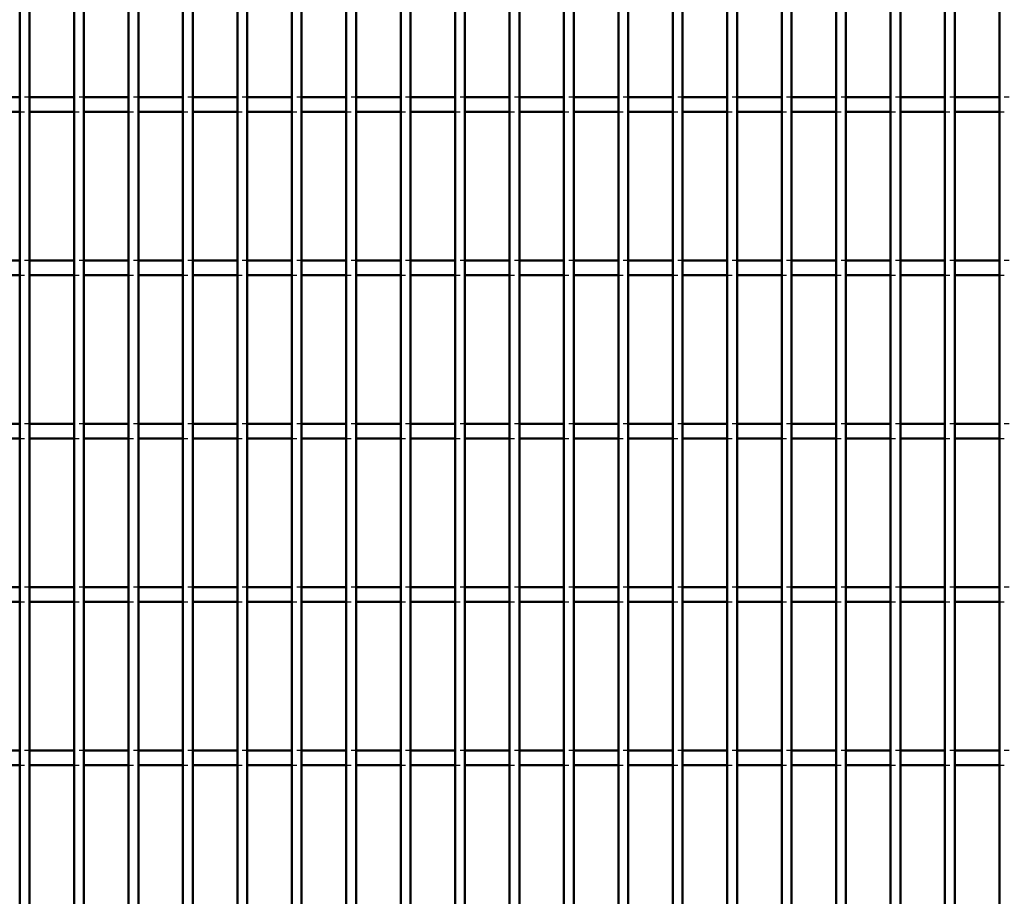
# Model space of a CAD drawing. Header units: millimetres. Extents: x -1015 to 606, y -500 to 954.
# Tile 27 of 36: x 199 to 400, y 38 to 217. Entities that reach past the tile are written whole.
import ezdxf

# ---------------------------------------------------------------- set-up
doc = ezdxf.new("R2010")
doc.units = ezdxf.units.MM
doc.linetypes.add('Dashed', pattern=[2, 1, -1])
doc.layers.add('AM_0', color=7, linetype='Continuous', lineweight=50)
doc.layers.add('AM_9', color=6, linetype='Dashed', lineweight=25)

# ---------------------------------------------------------------- blocks, each defined once
blk = doc.blocks.new('74_fmniaq85g5sjz2q9opphip6gm________0_in_LPPX423303311311120010003500_4')
at = {"layer": 'AM_0'}
for p, q in [((198.98, -497), (198.98, 497)), ((200.98, -497), (200.98, 497))]:
    blk.add_line(p, q, dxfattribs=at)
blk = doc.blocks.new('75_thnqcn1rzjc5z63l1kdmm918p________0_in_LPPX423303311311120010003500_4')
at = {"layer": 'AM_0'}
for p, q in [((210.09, -497), (210.09, 497)), ((212.09, -497), (212.09, 497))]:
    blk.add_line(p, q, dxfattribs=at)
blk = doc.blocks.new('76_knc7xizkwsggg5pda6cq1hmdm________0_in_LPPX423303311311120010003500_4')
at = {"layer": 'AM_0'}
for p, q in [((221.2, -497), (221.2, 497)), ((223.2, -497), (223.2, 497))]:
    blk.add_line(p, q, dxfattribs=at)
blk = doc.blocks.new('77_dalgc7nye8lcr8wm5mp3uk9tl________0_in_LPPX423303311311120010003500_4')
at = {"layer": 'AM_0'}
for p, q in [((232.31, -497), (232.31, 497)), ((234.31, -497), (234.31, 497))]:
    blk.add_line(p, q, dxfattribs=at)
blk = doc.blocks.new('78_23mmyzew9poqr4rtdc71btw2b________0_in_LPPX423303311311120010003500_4')
at = {"layer": 'AM_0'}
for p, q in [((243.42, -497), (243.42, 497)), ((245.42, -497), (245.42, 497))]:
    blk.add_line(p, q, dxfattribs=at)
blk = doc.blocks.new('79_vfn39oee56xp2cp6xq71ji8gn________0_in_LPPX423303311311120010003500_4')
at = {"layer": 'AM_0'}
for p, q in [((254.53, -497), (254.53, 497)), ((256.53, -497), (256.53, 497))]:
    blk.add_line(p, q, dxfattribs=at)
blk = doc.blocks.new('80_8wj4d19rykj06saqct73q1ayn________0_in_LPPX423303311311120010003500_4')
at = {"layer": 'AM_0'}
for p, q in [((265.64, -497), (265.64, 497)), ((267.64, -497), (267.64, 497))]:
    blk.add_line(p, q, dxfattribs=at)
blk = doc.blocks.new('81_xoywyedjsn5sn6mi9cxw9dwpk________0_in_LPPX423303311311120010003500_4')
at = {"layer": 'AM_0'}
for p, q in [((276.75, -497), (276.75, 497)), ((278.75, -497), (278.75, 497))]:
    blk.add_line(p, q, dxfattribs=at)
blk = doc.blocks.new('82_gk5og67z0l3q9pue3q2790jaa________0_in_LPPX423303311311120010003500_4')
at = {"layer": 'AM_0'}
for p, q in [((287.86, -497), (287.86, 497)), ((289.86, -497), (289.86, 497))]:
    blk.add_line(p, q, dxfattribs=at)
blk = doc.blocks.new('83_xerqsx5ddy388pc4m0g7p8tud________0_in_LPPX423303311311120010003500_4')
at = {"layer": 'AM_0'}
for p, q in [((298.97, -497), (298.97, 497)), ((300.97, -497), (300.97, 497))]:
    blk.add_line(p, q, dxfattribs=at)
blk = doc.blocks.new('84_nz9yi3pbu9pf9gkv8n29hih4e________0_in_LPPX423303311311120010003500_4')
at = {"layer": 'AM_0'}
for p, q in [((310.08, -497), (310.08, 497)), ((312.08, -497), (312.08, 497))]:
    blk.add_line(p, q, dxfattribs=at)
blk = doc.blocks.new('85_fsfeqt3lrz94lu3gcwm5s9aik________0_in_LPPX423303311311120010003500_4')
at = {"layer": 'AM_0'}
for p, q in [((321.19, -497), (321.19, 497)), ((323.19, -497), (323.19, 497))]:
    blk.add_line(p, q, dxfattribs=at)
blk = doc.blocks.new('86_1ccs8dzp7jbqjo6quohe4ebli________0_in_LPPX423303311311120010003500_4')
at = {"layer": 'AM_0'}
for p, q in [((332.3, -497), (332.3, 497)), ((334.3, -497), (334.3, 497))]:
    blk.add_line(p, q, dxfattribs=at)
blk = doc.blocks.new('87_zu9l62ia67nanql7lx591ewne________0_in_LPPX423303311311120010003500_4')
at = {"layer": 'AM_0'}
for p, q in [((343.41, -497), (343.41, 497)), ((345.41, -497), (345.41, 497))]:
    blk.add_line(p, q, dxfattribs=at)
blk = doc.blocks.new('88_ephey3nfgcgrcdxp6gmj2seue________0_in_LPPX423303311311120010003500_4')
at = {"layer": 'AM_0'}
for p, q in [((354.52, -497), (354.52, 497)), ((356.52, -497), (356.52, 497))]:
    blk.add_line(p, q, dxfattribs=at)
blk = doc.blocks.new('89_nq5bklkxjhk8551732blpgjwl________0_in_LPPX423303311311120010003500_4')
at = {"layer": 'AM_0'}
for p, q in [((365.63, -497), (365.63, 497)), ((367.63, -497), (367.63, 497))]:
    blk.add_line(p, q, dxfattribs=at)
blk = doc.blocks.new('90_gymywph4rweb68w722fs40zck________0_in_LPPX423303311311120010003500_4')
at = {"layer": 'AM_0'}
for p, q in [((376.74, -497), (376.74, 497)), ((378.74, -497), (378.74, 497))]:
    blk.add_line(p, q, dxfattribs=at)
blk = doc.blocks.new('91_mnf9kzg275wec0f97aqg0z32d________0_in_LPPX423303311311120010003500_4')
at = {"layer": 'AM_0'}
for p, q in [((387.85, -497), (387.85, 497)), ((389.85, -497), (389.85, 497))]:
    blk.add_line(p, q, dxfattribs=at)
blk = doc.blocks.new('92_6i4tvnned8o8bygjishprmvbn________0_in_LPPX423303311311120010003500_4')
at = {"layer": 'AM_0'}
blk.add_line((398.96, -497), (398.96, 497), dxfattribs=at)
blk = doc.blocks.new('127_24auluaiecj0v0pdrznifwurf________0_in_LPPX423303311311120010003500_4')
at = {"layer": 'AM_0'}
for p, q in [((198.98, 68.16), (189.87, 68.16)), ((198.98, 68.16), (198.98, 65.16)), ((200.98, 65.16), (200.98, 68.16)), ((210.09, 68.16), (200.98, 68.16)), ((210.09, 68.16), (210.09, 65.16)), ((212.09, 65.16), (212.09, 68.16)), ((221.2, 68.16), (212.09, 68.16)), ((221.2, 68.16), (221.2, 65.16)), ((223.2, 65.16), (223.2, 68.16)), ((232.31, 68.16), (223.2, 68.16)), ((232.31, 68.16), (232.31, 65.16)), ((234.31, 65.16), (234.31, 68.16)), ((243.42, 68.16), (234.31, 68.16)), ((243.42, 68.16), (243.42, 65.16)), ((245.42, 65.16), (245.42, 68.16)), ((254.53, 68.16), (245.42, 68.16)), ((254.53, 68.16), (254.53, 65.16)), ((256.53, 65.16), (256.53, 68.16)), ((265.64, 68.16), (256.53, 68.16)), ((265.64, 68.16), (265.64, 65.16)), ((267.64, 65.16), (267.64, 68.16)), ((276.75, 68.16), (267.64, 68.16)), ((276.75, 68.16), (276.75, 65.16)), ((278.75, 65.16), (278.75, 68.16)), ((287.86, 68.16), (278.75, 68.16)), ((287.86, 68.16), (287.86, 65.16)), ((289.86, 65.16), (289.86, 68.16)), ((298.97, 68.16), (289.86, 68.16)), ((298.97, 68.16), (298.97, 65.16)), ((300.97, 65.16), (300.97, 68.16)), ((310.08, 68.16), (300.97, 68.16)), ((310.08, 68.16), (310.08, 65.16)), ((312.08, 65.16), (312.08, 68.16)), ((321.19, 68.16), (312.08, 68.16)), ((321.19, 68.16), (321.19, 65.16)), ((323.19, 65.16), (323.19, 68.16)), ((332.3, 68.16), (323.19, 68.16)), ((332.3, 68.16), (332.3, 65.16)), ((334.3, 65.16), (334.3, 68.16)), ((343.41, 68.16), (334.3, 68.16)), ((343.41, 68.16), (343.41, 65.16)), ((345.41, 65.16), (345.41, 68.16)), ((354.52, 68.16), (345.41, 68.16)), ((354.52, 68.16), (354.52, 65.16)), ((356.52, 65.16), (356.52, 68.16)), ((365.63, 68.16), (356.52, 68.16)), ((365.63, 68.16), (365.63, 65.16)), ((367.63, 65.16), (367.63, 68.16)), ((376.74, 68.16), (367.63, 68.16)), ((376.74, 68.16), (376.74, 65.16)), ((378.74, 65.16), (378.74, 68.16)), ((387.85, 68.16), (378.74, 68.16)), ((387.85, 68.16), (387.85, 65.16)), ((389.85, 65.16), (389.85, 68.16)), ((398.96, 68.16), (389.85, 68.16)), ((398.96, 68.16), (398.96, 65.16)), ((198.98, 65.16), (189.87, 65.16)), ((210.09, 65.16), (200.98, 65.16)), ((221.2, 65.16), (212.09, 65.16)), ((232.31, 65.16), (223.2, 65.16)), ((243.42, 65.16), (234.31, 65.16)), ((254.53, 65.16), (245.42, 65.16)), ((265.64, 65.16), (256.53, 65.16)), ((276.75, 65.16), (267.64, 65.16)), ((287.86, 65.16), (278.75, 65.16)), ((298.97, 65.16), (289.86, 65.16)), ((310.08, 65.16), (300.97, 65.16)), ((321.19, 65.16), (312.08, 65.16)), ((332.3, 65.16), (323.19, 65.16)), ((343.41, 65.16), (334.3, 65.16)), ((354.52, 65.16), (345.41, 65.16)), ((365.63, 65.16), (356.52, 65.16)), ((376.74, 65.16), (367.63, 65.16)), ((387.85, 65.16), (378.74, 65.16)), ((398.96, 65.16), (389.85, 65.16))]:
    blk.add_line(p, q, dxfattribs=at)
at = {"layer": 'AM_9'}
for p, q in [((200.98, 68.16), (198.98, 68.16)), ((212.09, 68.16), (210.09, 68.16)), ((223.2, 68.16), (221.2, 68.16)), ((234.31, 68.16), (232.31, 68.16)), ((245.42, 68.16), (243.42, 68.16)), ((256.53, 68.16), (254.53, 68.16)), ((267.64, 68.16), (265.64, 68.16)), ((278.75, 68.16), (276.75, 68.16)), ((289.86, 68.16), (287.86, 68.16)), ((300.97, 68.16), (298.97, 68.16)), ((312.08, 68.16), (310.08, 68.16)), ((323.19, 68.16), (321.19, 68.16)), ((334.3, 68.16), (332.3, 68.16)), ((345.41, 68.16), (343.41, 68.16)), ((356.52, 68.16), (354.52, 68.16)), ((367.63, 68.16), (365.63, 68.16)), ((378.74, 68.16), (376.74, 68.16)), ((389.85, 68.16), (387.85, 68.16)), ((400.96, 68.16), (398.96, 68.16)), ((198.98, 65.16), (200.98, 65.16)), ((210.09, 65.16), (212.09, 65.16)), ((221.2, 65.16), (223.2, 65.16)), ((232.31, 65.16), (234.31, 65.16)), ((243.42, 65.16), (245.42, 65.16)), ((254.53, 65.16), (256.53, 65.16)), ((265.64, 65.16), (267.64, 65.16)), ((276.75, 65.16), (278.75, 65.16)), ((287.86, 65.16), (289.86, 65.16)), ((298.97, 65.16), (300.97, 65.16)), ((310.08, 65.16), (312.08, 65.16)), ((321.19, 65.16), (323.19, 65.16)), ((332.3, 65.16), (334.3, 65.16)), ((343.41, 65.16), (345.41, 65.16)), ((354.52, 65.16), (356.52, 65.16)), ((365.63, 65.16), (367.63, 65.16)), ((376.74, 65.16), (378.74, 65.16)), ((387.85, 65.16), (389.85, 65.16)), ((398.96, 65.16), (400.96, 65.16))]:
    blk.add_line(p, q, dxfattribs=at)
blk = doc.blocks.new('128_ppi1av2dc5icyvylqm47jk6co________0_in_LPPX423303311311120010003500_4')
at = {"layer": 'AM_0'}
for p, q in [((198.98, 101.49), (189.87, 101.49)), ((198.98, 101.49), (198.98, 98.49)), ((200.98, 98.49), (200.98, 101.49)), ((210.09, 101.49), (200.98, 101.49)), ((210.09, 101.49), (210.09, 98.49)), ((212.09, 98.49), (212.09, 101.49)), ((221.2, 101.49), (212.09, 101.49)), ((221.2, 101.49), (221.2, 98.49)), ((223.2, 98.49), (223.2, 101.49)), ((232.31, 101.49), (223.2, 101.49)), ((232.31, 101.49), (232.31, 98.49)), ((234.31, 98.49), (234.31, 101.49)), ((243.42, 101.49), (234.31, 101.49)), ((243.42, 101.49), (243.42, 98.49)), ((245.42, 98.49), (245.42, 101.49)), ((254.53, 101.49), (245.42, 101.49)), ((254.53, 101.49), (254.53, 98.49)), ((256.53, 98.49), (256.53, 101.49)), ((265.64, 101.49), (256.53, 101.49)), ((265.64, 101.49), (265.64, 98.49)), ((267.64, 98.49), (267.64, 101.49)), ((276.75, 101.49), (267.64, 101.49)), ((276.75, 101.49), (276.75, 98.49)), ((278.75, 98.49), (278.75, 101.49)), ((287.86, 101.49), (278.75, 101.49)), ((287.86, 101.49), (287.86, 98.49)), ((289.86, 98.49), (289.86, 101.49)), ((298.97, 101.49), (289.86, 101.49)), ((298.97, 101.49), (298.97, 98.49)), ((300.97, 98.49), (300.97, 101.49)), ((310.08, 101.49), (300.97, 101.49)), ((310.08, 101.49), (310.08, 98.49)), ((312.08, 98.49), (312.08, 101.49)), ((321.19, 101.49), (312.08, 101.49)), ((321.19, 101.49), (321.19, 98.49)), ((323.19, 98.49), (323.19, 101.49)), ((332.3, 101.49), (323.19, 101.49)), ((332.3, 101.49), (332.3, 98.49)), ((334.3, 98.49), (334.3, 101.49)), ((343.41, 101.49), (334.3, 101.49)), ((343.41, 101.49), (343.41, 98.49)), ((345.41, 98.49), (345.41, 101.49)), ((354.52, 101.49), (345.41, 101.49)), ((354.52, 101.49), (354.52, 98.49)), ((356.52, 98.49), (356.52, 101.49)), ((365.63, 101.49), (356.52, 101.49)), ((365.63, 101.49), (365.63, 98.49)), ((367.63, 98.49), (367.63, 101.49)), ((376.74, 101.49), (367.63, 101.49)), ((376.74, 101.49), (376.74, 98.49)), ((378.74, 98.49), (378.74, 101.49)), ((387.85, 101.49), (378.74, 101.49)), ((387.85, 101.49), (387.85, 98.49)), ((389.85, 98.49), (389.85, 101.49)), ((398.96, 101.49), (389.85, 101.49)), ((398.96, 101.49), (398.96, 98.49)), ((198.98, 98.49), (189.87, 98.49)), ((210.09, 98.49), (200.98, 98.49)), ((221.2, 98.49), (212.09, 98.49)), ((232.31, 98.49), (223.2, 98.49)), ((243.42, 98.49), (234.31, 98.49)), ((254.53, 98.49), (245.42, 98.49)), ((265.64, 98.49), (256.53, 98.49)), ((276.75, 98.49), (267.64, 98.49)), ((287.86, 98.49), (278.75, 98.49)), ((298.97, 98.49), (289.86, 98.49)), ((310.08, 98.49), (300.97, 98.49)), ((321.19, 98.49), (312.08, 98.49)), ((332.3, 98.49), (323.19, 98.49)), ((343.41, 98.49), (334.3, 98.49)), ((354.52, 98.49), (345.41, 98.49)), ((365.63, 98.49), (356.52, 98.49)), ((376.74, 98.49), (367.63, 98.49)), ((387.85, 98.49), (378.74, 98.49)), ((398.96, 98.49), (389.85, 98.49))]:
    blk.add_line(p, q, dxfattribs=at)
at = {"layer": 'AM_9'}
for p, q in [((200.98, 101.49), (198.98, 101.49)), ((212.09, 101.49), (210.09, 101.49)), ((223.2, 101.49), (221.2, 101.49)), ((234.31, 101.49), (232.31, 101.49)), ((245.42, 101.49), (243.42, 101.49)), ((256.53, 101.49), (254.53, 101.49)), ((267.64, 101.49), (265.64, 101.49)), ((278.75, 101.49), (276.75, 101.49)), ((289.86, 101.49), (287.86, 101.49)), ((300.97, 101.49), (298.97, 101.49)), ((312.08, 101.49), (310.08, 101.49)), ((323.19, 101.49), (321.19, 101.49)), ((334.3, 101.49), (332.3, 101.49)), ((345.41, 101.49), (343.41, 101.49)), ((356.52, 101.49), (354.52, 101.49)), ((367.63, 101.49), (365.63, 101.49)), ((378.74, 101.49), (376.74, 101.49)), ((389.85, 101.49), (387.85, 101.49)), ((400.96, 101.49), (398.96, 101.49)), ((198.98, 98.49), (200.98, 98.49)), ((210.09, 98.49), (212.09, 98.49)), ((221.2, 98.49), (223.2, 98.49)), ((232.31, 98.49), (234.31, 98.49)), ((243.42, 98.49), (245.42, 98.49)), ((254.53, 98.49), (256.53, 98.49)), ((265.64, 98.49), (267.64, 98.49)), ((276.75, 98.49), (278.75, 98.49)), ((287.86, 98.49), (289.86, 98.49)), ((298.97, 98.49), (300.97, 98.49)), ((310.08, 98.49), (312.08, 98.49)), ((321.19, 98.49), (323.19, 98.49)), ((332.3, 98.49), (334.3, 98.49)), ((343.41, 98.49), (345.41, 98.49)), ((354.52, 98.49), (356.52, 98.49)), ((365.63, 98.49), (367.63, 98.49)), ((376.74, 98.49), (378.74, 98.49)), ((387.85, 98.49), (389.85, 98.49)), ((398.96, 98.49), (400.96, 98.49))]:
    blk.add_line(p, q, dxfattribs=at)
blk = doc.blocks.new('129_rcanl4gp9seogwaah912e08gn________0_in_LPPX423303311311120010003500_4')
at = {"layer": 'AM_0'}
for p, q in [((198.98, 134.82), (189.87, 134.82)), ((198.98, 134.82), (198.98, 131.82)), ((200.98, 131.82), (200.98, 134.82)), ((210.09, 134.82), (200.98, 134.82)), ((210.09, 134.82), (210.09, 131.82)), ((212.09, 131.82), (212.09, 134.82)), ((221.2, 134.82), (212.09, 134.82)), ((221.2, 134.82), (221.2, 131.82)), ((223.2, 131.82), (223.2, 134.82)), ((232.31, 134.82), (223.2, 134.82)), ((232.31, 134.82), (232.31, 131.82)), ((234.31, 131.82), (234.31, 134.82)), ((243.42, 134.82), (234.31, 134.82)), ((243.42, 134.82), (243.42, 131.82)), ((245.42, 131.82), (245.42, 134.82)), ((254.53, 134.82), (245.42, 134.82)), ((254.53, 134.82), (254.53, 131.82)), ((256.53, 131.82), (256.53, 134.82)), ((265.64, 134.82), (256.53, 134.82)), ((265.64, 134.82), (265.64, 131.82)), ((267.64, 131.82), (267.64, 134.82)), ((276.75, 134.82), (267.64, 134.82)), ((276.75, 134.82), (276.75, 131.82)), ((278.75, 131.82), (278.75, 134.82)), ((287.86, 134.82), (278.75, 134.82)), ((287.86, 134.82), (287.86, 131.82)), ((289.86, 131.82), (289.86, 134.82)), ((298.97, 134.82), (289.86, 134.82)), ((298.97, 134.82), (298.97, 131.82)), ((300.97, 131.82), (300.97, 134.82)), ((310.08, 134.82), (300.97, 134.82)), ((310.08, 134.82), (310.08, 131.82)), ((312.08, 131.82), (312.08, 134.82)), ((321.19, 134.82), (312.08, 134.82)), ((321.19, 134.82), (321.19, 131.82)), ((323.19, 131.82), (323.19, 134.82)), ((332.3, 134.82), (323.19, 134.82)), ((332.3, 134.82), (332.3, 131.82)), ((334.3, 131.82), (334.3, 134.82)), ((343.41, 134.82), (334.3, 134.82)), ((343.41, 134.82), (343.41, 131.82)), ((345.41, 131.82), (345.41, 134.82)), ((354.52, 134.82), (345.41, 134.82)), ((354.52, 134.82), (354.52, 131.82)), ((356.52, 131.82), (356.52, 134.82)), ((365.63, 134.82), (356.52, 134.82)), ((365.63, 134.82), (365.63, 131.82)), ((367.63, 131.82), (367.63, 134.82)), ((376.74, 134.82), (367.63, 134.82)), ((376.74, 134.82), (376.74, 131.82)), ((378.74, 131.82), (378.74, 134.82)), ((387.85, 134.82), (378.74, 134.82)), ((387.85, 134.82), (387.85, 131.82)), ((389.85, 131.82), (389.85, 134.82)), ((398.96, 134.82), (389.85, 134.82)), ((398.96, 134.82), (398.96, 131.82)), ((198.98, 131.82), (189.87, 131.82)), ((210.09, 131.82), (200.98, 131.82)), ((221.2, 131.82), (212.09, 131.82)), ((232.31, 131.82), (223.2, 131.82)), ((243.42, 131.82), (234.31, 131.82)), ((254.53, 131.82), (245.42, 131.82)), ((265.64, 131.82), (256.53, 131.82)), ((276.75, 131.82), (267.64, 131.82)), ((287.86, 131.82), (278.75, 131.82)), ((298.97, 131.82), (289.86, 131.82)), ((310.08, 131.82), (300.97, 131.82)), ((321.19, 131.82), (312.08, 131.82)), ((332.3, 131.82), (323.19, 131.82)), ((343.41, 131.82), (334.3, 131.82)), ((354.52, 131.82), (345.41, 131.82)), ((365.63, 131.82), (356.52, 131.82)), ((376.74, 131.82), (367.63, 131.82)), ((387.85, 131.82), (378.74, 131.82)), ((398.96, 131.82), (389.85, 131.82))]:
    blk.add_line(p, q, dxfattribs=at)
at = {"layer": 'AM_9'}
for p, q in [((200.98, 134.82), (198.98, 134.82)), ((212.09, 134.82), (210.09, 134.82)), ((223.2, 134.82), (221.2, 134.82)), ((234.31, 134.82), (232.31, 134.82)), ((245.42, 134.82), (243.42, 134.82)), ((256.53, 134.82), (254.53, 134.82)), ((267.64, 134.82), (265.64, 134.82)), ((278.75, 134.82), (276.75, 134.82)), ((289.86, 134.82), (287.86, 134.82)), ((300.97, 134.82), (298.97, 134.82)), ((312.08, 134.82), (310.08, 134.82)), ((323.19, 134.82), (321.19, 134.82)), ((334.3, 134.82), (332.3, 134.82)), ((345.41, 134.82), (343.41, 134.82)), ((356.52, 134.82), (354.52, 134.82)), ((367.63, 134.82), (365.63, 134.82)), ((378.74, 134.82), (376.74, 134.82)), ((389.85, 134.82), (387.85, 134.82)), ((400.96, 134.82), (398.96, 134.82)), ((198.98, 131.82), (200.98, 131.82)), ((210.09, 131.82), (212.09, 131.82)), ((221.2, 131.82), (223.2, 131.82)), ((232.31, 131.82), (234.31, 131.82)), ((243.42, 131.82), (245.42, 131.82)), ((254.53, 131.82), (256.53, 131.82)), ((265.64, 131.82), (267.64, 131.82)), ((276.75, 131.82), (278.75, 131.82)), ((287.86, 131.82), (289.86, 131.82)), ((298.97, 131.82), (300.97, 131.82)), ((310.08, 131.82), (312.08, 131.82)), ((321.19, 131.82), (323.19, 131.82)), ((332.3, 131.82), (334.3, 131.82)), ((343.41, 131.82), (345.41, 131.82)), ((354.52, 131.82), (356.52, 131.82)), ((365.63, 131.82), (367.63, 131.82)), ((376.74, 131.82), (378.74, 131.82)), ((387.85, 131.82), (389.85, 131.82)), ((398.96, 131.82), (400.96, 131.82))]:
    blk.add_line(p, q, dxfattribs=at)
blk = doc.blocks.new('130_d2shsg6is6582gl0tmhwcoflk________0_in_LPPX423303311311120010003500_4')
at = {"layer": 'AM_0'}
for p, q in [((198.98, 168.15), (189.87, 168.15)), ((198.98, 168.15), (198.98, 165.15)), ((200.98, 165.15), (200.98, 168.15)), ((210.09, 168.15), (200.98, 168.15)), ((210.09, 168.15), (210.09, 165.15)), ((212.09, 165.15), (212.09, 168.15)), ((221.2, 168.15), (212.09, 168.15)), ((221.2, 168.15), (221.2, 165.15)), ((223.2, 165.15), (223.2, 168.15)), ((232.31, 168.15), (223.2, 168.15)), ((232.31, 168.15), (232.31, 165.15)), ((234.31, 165.15), (234.31, 168.15)), ((243.42, 168.15), (234.31, 168.15)), ((243.42, 168.15), (243.42, 165.15)), ((245.42, 165.15), (245.42, 168.15)), ((254.53, 168.15), (245.42, 168.15)), ((254.53, 168.15), (254.53, 165.15)), ((256.53, 165.15), (256.53, 168.15)), ((265.64, 168.15), (256.53, 168.15)), ((265.64, 168.15), (265.64, 165.15)), ((267.64, 165.15), (267.64, 168.15)), ((276.75, 168.15), (267.64, 168.15)), ((276.75, 168.15), (276.75, 165.15)), ((278.75, 165.15), (278.75, 168.15)), ((287.86, 168.15), (278.75, 168.15)), ((287.86, 168.15), (287.86, 165.15)), ((289.86, 165.15), (289.86, 168.15)), ((298.97, 168.15), (289.86, 168.15)), ((298.97, 168.15), (298.97, 165.15)), ((300.97, 165.15), (300.97, 168.15)), ((310.08, 168.15), (300.97, 168.15)), ((310.08, 168.15), (310.08, 165.15)), ((312.08, 165.15), (312.08, 168.15)), ((321.19, 168.15), (312.08, 168.15)), ((321.19, 168.15), (321.19, 165.15)), ((323.19, 165.15), (323.19, 168.15)), ((332.3, 168.15), (323.19, 168.15)), ((332.3, 168.15), (332.3, 165.15)), ((334.3, 165.15), (334.3, 168.15)), ((343.41, 168.15), (334.3, 168.15)), ((343.41, 168.15), (343.41, 165.15)), ((345.41, 165.15), (345.41, 168.15)), ((354.52, 168.15), (345.41, 168.15)), ((354.52, 168.15), (354.52, 165.15)), ((356.52, 165.15), (356.52, 168.15)), ((365.63, 168.15), (356.52, 168.15)), ((365.63, 168.15), (365.63, 165.15)), ((367.63, 165.15), (367.63, 168.15)), ((376.74, 168.15), (367.63, 168.15)), ((376.74, 168.15), (376.74, 165.15)), ((378.74, 165.15), (378.74, 168.15)), ((387.85, 168.15), (378.74, 168.15)), ((387.85, 168.15), (387.85, 165.15)), ((389.85, 165.15), (389.85, 168.15)), ((398.96, 168.15), (389.85, 168.15)), ((398.96, 168.15), (398.96, 165.15)), ((198.98, 165.15), (189.87, 165.15)), ((210.09, 165.15), (200.98, 165.15)), ((221.2, 165.15), (212.09, 165.15)), ((232.31, 165.15), (223.2, 165.15)), ((243.42, 165.15), (234.31, 165.15)), ((254.53, 165.15), (245.42, 165.15)), ((265.64, 165.15), (256.53, 165.15)), ((276.75, 165.15), (267.64, 165.15)), ((287.86, 165.15), (278.75, 165.15)), ((298.97, 165.15), (289.86, 165.15)), ((310.08, 165.15), (300.97, 165.15)), ((321.19, 165.15), (312.08, 165.15)), ((332.3, 165.15), (323.19, 165.15)), ((343.41, 165.15), (334.3, 165.15)), ((354.52, 165.15), (345.41, 165.15)), ((365.63, 165.15), (356.52, 165.15)), ((376.74, 165.15), (367.63, 165.15)), ((387.85, 165.15), (378.74, 165.15)), ((398.96, 165.15), (389.85, 165.15))]:
    blk.add_line(p, q, dxfattribs=at)
at = {"layer": 'AM_9'}
for p, q in [((200.98, 168.15), (198.98, 168.15)), ((212.09, 168.15), (210.09, 168.15)), ((223.2, 168.15), (221.2, 168.15)), ((234.31, 168.15), (232.31, 168.15)), ((245.42, 168.15), (243.42, 168.15)), ((256.53, 168.15), (254.53, 168.15)), ((267.64, 168.15), (265.64, 168.15)), ((278.75, 168.15), (276.75, 168.15)), ((289.86, 168.15), (287.86, 168.15)), ((300.97, 168.15), (298.97, 168.15)), ((312.08, 168.15), (310.08, 168.15)), ((323.19, 168.15), (321.19, 168.15)), ((334.3, 168.15), (332.3, 168.15)), ((345.41, 168.15), (343.41, 168.15)), ((356.52, 168.15), (354.52, 168.15)), ((367.63, 168.15), (365.63, 168.15)), ((378.74, 168.15), (376.74, 168.15)), ((389.85, 168.15), (387.85, 168.15)), ((400.96, 168.15), (398.96, 168.15)), ((198.98, 165.15), (200.98, 165.15)), ((210.09, 165.15), (212.09, 165.15)), ((221.2, 165.15), (223.2, 165.15)), ((232.31, 165.15), (234.31, 165.15)), ((243.42, 165.15), (245.42, 165.15)), ((254.53, 165.15), (256.53, 165.15)), ((265.64, 165.15), (267.64, 165.15)), ((276.75, 165.15), (278.75, 165.15)), ((287.86, 165.15), (289.86, 165.15)), ((298.97, 165.15), (300.97, 165.15)), ((310.08, 165.15), (312.08, 165.15)), ((321.19, 165.15), (323.19, 165.15)), ((332.3, 165.15), (334.3, 165.15)), ((343.41, 165.15), (345.41, 165.15)), ((354.52, 165.15), (356.52, 165.15)), ((365.63, 165.15), (367.63, 165.15)), ((376.74, 165.15), (378.74, 165.15)), ((387.85, 165.15), (389.85, 165.15)), ((398.96, 165.15), (400.96, 165.15))]:
    blk.add_line(p, q, dxfattribs=at)
blk = doc.blocks.new('131_418378gum0ikt4gr0i3nflc3j________0_in_LPPX423303311311120010003500_4')
at = {"layer": 'AM_0'}
for p, q in [((198.98, 201.48), (189.87, 201.48)), ((198.98, 201.48), (198.98, 198.48)), ((200.98, 198.48), (200.98, 201.48)), ((210.09, 201.48), (200.98, 201.48)), ((210.09, 201.48), (210.09, 198.48)), ((212.09, 198.48), (212.09, 201.48)), ((221.2, 201.48), (212.09, 201.48)), ((221.2, 201.48), (221.2, 198.48)), ((223.2, 198.48), (223.2, 201.48)), ((232.31, 201.48), (223.2, 201.48)), ((232.31, 201.48), (232.31, 198.48)), ((234.31, 198.48), (234.31, 201.48)), ((243.42, 201.48), (234.31, 201.48)), ((243.42, 201.48), (243.42, 198.48)), ((245.42, 198.48), (245.42, 201.48)), ((254.53, 201.48), (245.42, 201.48)), ((254.53, 201.48), (254.53, 198.48)), ((256.53, 198.48), (256.53, 201.48)), ((265.64, 201.48), (256.53, 201.48)), ((265.64, 201.48), (265.64, 198.48)), ((267.64, 198.48), (267.64, 201.48)), ((276.75, 201.48), (267.64, 201.48)), ((276.75, 201.48), (276.75, 198.48)), ((278.75, 198.48), (278.75, 201.48)), ((287.86, 201.48), (278.75, 201.48)), ((287.86, 201.48), (287.86, 198.48)), ((289.86, 198.48), (289.86, 201.48)), ((298.97, 201.48), (289.86, 201.48)), ((298.97, 201.48), (298.97, 198.48)), ((300.97, 198.48), (300.97, 201.48)), ((310.08, 201.48), (300.97, 201.48)), ((310.08, 201.48), (310.08, 198.48)), ((312.08, 198.48), (312.08, 201.48)), ((321.19, 201.48), (312.08, 201.48)), ((321.19, 201.48), (321.19, 198.48)), ((323.19, 198.48), (323.19, 201.48)), ((332.3, 201.48), (323.19, 201.48)), ((332.3, 201.48), (332.3, 198.48)), ((334.3, 198.48), (334.3, 201.48)), ((343.41, 201.48), (334.3, 201.48)), ((343.41, 201.48), (343.41, 198.48)), ((345.41, 198.48), (345.41, 201.48)), ((354.52, 201.48), (345.41, 201.48)), ((354.52, 201.48), (354.52, 198.48)), ((356.52, 198.48), (356.52, 201.48)), ((365.63, 201.48), (356.52, 201.48)), ((365.63, 201.48), (365.63, 198.48)), ((367.63, 198.48), (367.63, 201.48)), ((376.74, 201.48), (367.63, 201.48)), ((376.74, 201.48), (376.74, 198.48)), ((378.74, 198.48), (378.74, 201.48)), ((387.85, 201.48), (378.74, 201.48)), ((387.85, 201.48), (387.85, 198.48)), ((389.85, 198.48), (389.85, 201.48)), ((398.96, 201.48), (389.85, 201.48)), ((398.96, 201.48), (398.96, 198.48)), ((198.98, 198.48), (189.87, 198.48)), ((210.09, 198.48), (200.98, 198.48)), ((221.2, 198.48), (212.09, 198.48)), ((232.31, 198.48), (223.2, 198.48)), ((243.42, 198.48), (234.31, 198.48)), ((254.53, 198.48), (245.42, 198.48)), ((265.64, 198.48), (256.53, 198.48)), ((276.75, 198.48), (267.64, 198.48)), ((287.86, 198.48), (278.75, 198.48)), ((298.97, 198.48), (289.86, 198.48)), ((310.08, 198.48), (300.97, 198.48)), ((321.19, 198.48), (312.08, 198.48)), ((332.3, 198.48), (323.19, 198.48)), ((343.41, 198.48), (334.3, 198.48)), ((354.52, 198.48), (345.41, 198.48)), ((365.63, 198.48), (356.52, 198.48)), ((376.74, 198.48), (367.63, 198.48)), ((387.85, 198.48), (378.74, 198.48)), ((398.96, 198.48), (389.85, 198.48))]:
    blk.add_line(p, q, dxfattribs=at)
at = {"layer": 'AM_9'}
for p, q in [((200.98, 201.48), (198.98, 201.48)), ((212.09, 201.48), (210.09, 201.48)), ((223.2, 201.48), (221.2, 201.48)), ((234.31, 201.48), (232.31, 201.48)), ((245.42, 201.48), (243.42, 201.48)), ((256.53, 201.48), (254.53, 201.48)), ((267.64, 201.48), (265.64, 201.48)), ((278.75, 201.48), (276.75, 201.48)), ((289.86, 201.48), (287.86, 201.48)), ((300.97, 201.48), (298.97, 201.48)), ((312.08, 201.48), (310.08, 201.48)), ((323.19, 201.48), (321.19, 201.48)), ((334.3, 201.48), (332.3, 201.48)), ((345.41, 201.48), (343.41, 201.48)), ((356.52, 201.48), (354.52, 201.48)), ((367.63, 201.48), (365.63, 201.48)), ((378.74, 201.48), (376.74, 201.48)), ((389.85, 201.48), (387.85, 201.48)), ((400.96, 201.48), (398.96, 201.48)), ((198.98, 198.48), (200.98, 198.48)), ((210.09, 198.48), (212.09, 198.48)), ((221.2, 198.48), (223.2, 198.48)), ((232.31, 198.48), (234.31, 198.48)), ((243.42, 198.48), (245.42, 198.48)), ((254.53, 198.48), (256.53, 198.48)), ((265.64, 198.48), (267.64, 198.48)), ((276.75, 198.48), (278.75, 198.48)), ((287.86, 198.48), (289.86, 198.48)), ((298.97, 198.48), (300.97, 198.48)), ((310.08, 198.48), (312.08, 198.48)), ((321.19, 198.48), (323.19, 198.48)), ((332.3, 198.48), (334.3, 198.48)), ((343.41, 198.48), (345.41, 198.48)), ((354.52, 198.48), (356.52, 198.48)), ((365.63, 198.48), (367.63, 198.48)), ((376.74, 198.48), (378.74, 198.48)), ((387.85, 198.48), (389.85, 198.48)), ((398.96, 198.48), (400.96, 198.48))]:
    blk.add_line(p, q, dxfattribs=at)

msp = doc.modelspace()

# ---------------------------------------------------------------- block references
for name in ['74_fmniaq85g5sjz2q9opphip6gm________0_in_LPPX423303311311120010003500_4', '75_thnqcn1rzjc5z63l1kdmm918p________0_in_LPPX423303311311120010003500_4', '76_knc7xizkwsggg5pda6cq1hmdm________0_in_LPPX423303311311120010003500_4', '77_dalgc7nye8lcr8wm5mp3uk9tl________0_in_LPPX423303311311120010003500_4', '78_23mmyzew9poqr4rtdc71btw2b________0_in_LPPX423303311311120010003500_4', '79_vfn39oee56xp2cp6xq71ji8gn________0_in_LPPX423303311311120010003500_4', '80_8wj4d19rykj06saqct73q1ayn________0_in_LPPX423303311311120010003500_4', '81_xoywyedjsn5sn6mi9cxw9dwpk________0_in_LPPX423303311311120010003500_4', '82_gk5og67z0l3q9pue3q2790jaa________0_in_LPPX423303311311120010003500_4', '83_xerqsx5ddy388pc4m0g7p8tud________0_in_LPPX423303311311120010003500_4', '84_nz9yi3pbu9pf9gkv8n29hih4e________0_in_LPPX423303311311120010003500_4', '85_fsfeqt3lrz94lu3gcwm5s9aik________0_in_LPPX423303311311120010003500_4', '86_1ccs8dzp7jbqjo6quohe4ebli________0_in_LPPX423303311311120010003500_4', '87_zu9l62ia67nanql7lx591ewne________0_in_LPPX423303311311120010003500_4', '88_ephey3nfgcgrcdxp6gmj2seue________0_in_LPPX423303311311120010003500_4', '89_nq5bklkxjhk8551732blpgjwl________0_in_LPPX423303311311120010003500_4', '90_gymywph4rweb68w722fs40zck________0_in_LPPX423303311311120010003500_4', '91_mnf9kzg275wec0f97aqg0z32d________0_in_LPPX423303311311120010003500_4', '92_6i4tvnned8o8bygjishprmvbn________0_in_LPPX423303311311120010003500_4', '131_418378gum0ikt4gr0i3nflc3j________0_in_LPPX423303311311120010003500_4', '130_d2shsg6is6582gl0tmhwcoflk________0_in_LPPX423303311311120010003500_4', '129_rcanl4gp9seogwaah912e08gn________0_in_LPPX423303311311120010003500_4', '128_ppi1av2dc5icyvylqm47jk6co________0_in_LPPX423303311311120010003500_4', '127_24auluaiecj0v0pdrznifwurf________0_in_LPPX423303311311120010003500_4']:
    msp.add_blockref(name, (0, 0))

doc.saveas('drawing.dxf')
